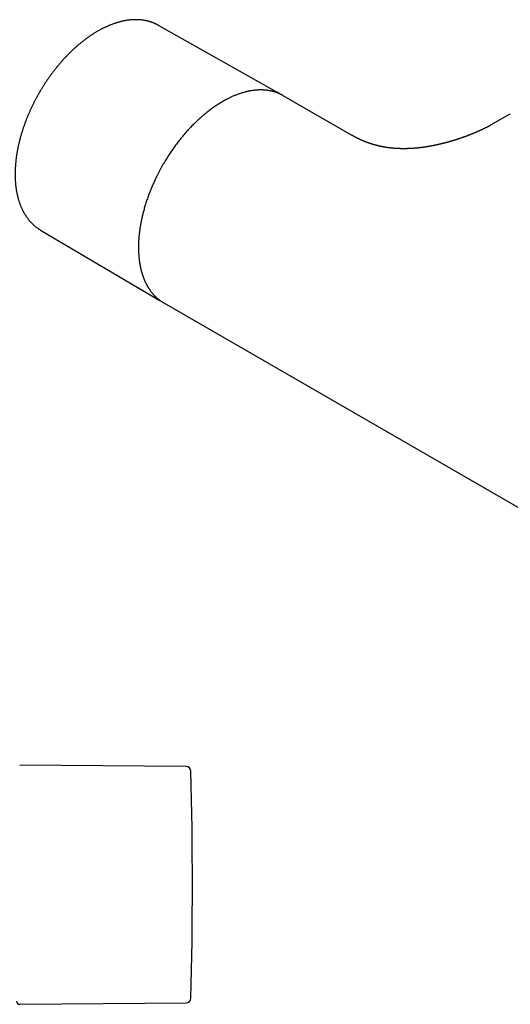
# Model space of a CAD drawing. Header units: millimetres. Extents: x 8 to 674, y 12 to 318.
# Tile 6 of 10: x 436 to 518, y 70 to 235. Entities that reach past the tile are written whole.
import ezdxf

# ---------------------------------------------------------------- set-up
doc = ezdxf.new("R2010")
doc.units = ezdxf.units.MM

msp = doc.modelspace()

# ---------------------------------------------------------------- linework, layer by layer
at = {"color": 7, "linetype": 'Continuous', "lineweight": 30}
for p, q in [((478.64, 222.58), (458.85, 233.72)), ((478.59, 222.6), (478.7, 222.54)), ((491.08, 215.4), (479.7, 221.97)), ((517.61, 218.91), (514.64, 217.19)), ((517.67, 218.94), (517.61, 218.91)), ((439.1, 199.51), (458.65, 187.94)), ((458.71, 187.91), (458.6, 187.97)), ((459.67, 187.35), (459.7, 187.33)), ((459.7, 187.33), (628.98, 89.61)), ((463.43, 109.81), (435.61, 110.05)), ((435.61, 70.06), (463.43, 70.3))]:
    msp.add_line(p, q, dxfattribs=at)
for centre, radius, start, end in [((463.43, 109.01), 0.8, 1.673, 89.5), ((-185.49, 90.05), 649.99, 358.32705, 1.67295), ((463.43, 71.1), 0.8, 270.5, 358.327), ((435.6, 70.56), 0.5, 180, 270.5)]:
    msp.add_arc(centre, radius, start, end, dxfattribs=at)
for points, knots in [([(458.85, 233.72), (458.83, 233.74), (458.76, 233.77), (458.64, 233.83), (458.5, 233.91), (458.36, 233.98), (458.21, 234.04), (458.06, 234.1), (457.92, 234.16), (457.76, 234.22), (457.61, 234.27), (457.46, 234.32), (457.3, 234.37), (457.14, 234.41), (456.98, 234.46), (456.82, 234.49), (456.66, 234.53), (456.5, 234.56), (456.33, 234.58), (456.16, 234.61), (455.99, 234.63), (455.82, 234.65), (455.65, 234.66), (455.48, 234.67), (455.3, 234.68), (455.13, 234.68), (454.95, 234.68), (454.77, 234.68), (454.59, 234.67), (454.41, 234.66), (454.23, 234.65), (454.05, 234.63), (453.86, 234.61), (453.68, 234.59), (453.49, 234.56), (453.31, 234.53), (453.12, 234.49), (452.93, 234.45), (452.74, 234.41), (452.55, 234.37), (452.36, 234.32), (452.17, 234.27), (451.98, 234.21), (451.78, 234.15), (451.59, 234.09), (451.4, 234.03), (451.2, 233.96), (451.01, 233.88), (450.81, 233.81), (450.62, 233.73), (450.42, 233.65), (450.23, 233.56), (450.03, 233.47), (449.84, 233.38), (449.64, 233.29), (449.44, 233.19), (449.25, 233.08), (449.05, 232.98), (448.85, 232.87), (448.66, 232.76), (448.46, 232.65), (448.27, 232.53), (448.07, 232.41), (447.87, 232.28), (447.68, 232.16), (447.48, 232.03), (447.29, 231.89), (447.09, 231.76), (446.9, 231.62), (446.71, 231.48), (446.51, 231.33), (446.32, 231.19), (446.13, 231.04), (445.94, 230.88), (445.74, 230.73), (445.55, 230.57), (445.36, 230.41), (445.17, 230.24), (444.99, 230.08), (444.8, 229.91), (444.61, 229.74), (444.42, 229.56), (444.24, 229.39), (444.05, 229.21), (443.87, 229.02), (443.69, 228.84), (443.5, 228.65), (443.32, 228.46), (443.14, 228.27), (442.96, 228.07), (442.78, 227.88), (442.61, 227.68), (442.43, 227.47), (442.25, 227.27), (442.09, 227.07), (441.92, 226.87), (441.77, 226.69), (441.62, 226.49), (441.46, 226.3), (441.31, 226.11), (441.16, 225.91), (441.02, 225.72), (440.87, 225.52), (440.72, 225.32), (440.58, 225.12), (440.44, 224.92), (440.3, 224.71), (440.16, 224.51), (440.02, 224.3), (439.88, 224.1), (439.75, 223.89), (439.62, 223.69), (439.49, 223.48), (439.36, 223.28), (439.24, 223.09), (439.14, 222.92), (439.05, 222.76), (438.96, 222.62), (438.9, 222.51), (438.87, 222.45)], [0, 0, 0, 0, 0.003772, 0.012116, 0.020467, 0.028826, 0.037195, 0.045574, 0.053965, 0.062367, 0.070783, 0.079212, 0.087655, 0.096113, 0.104587, 0.113077, 0.121583, 0.130106, 0.138646, 0.147203, 0.155778, 0.16437, 0.172979, 0.181606, 0.19025, 0.19891, 0.207588, 0.216282, 0.224991, 0.233716, 0.242456, 0.25121, 0.259978, 0.26876, 0.277554, 0.28636, 0.295177, 0.304005, 0.312844, 0.321692, 0.330549, 0.339414, 0.348287, 0.357167, 0.366053, 0.374946, 0.383845, 0.392748, 0.401656, 0.410569, 0.419486, 0.428406, 0.437329, 0.446255, 0.455184, 0.464115, 0.473048, 0.481984, 0.490921, 0.499859, 0.508799, 0.517741, 0.526684, 0.535628, 0.544574, 0.55352, 0.562468, 0.571418, 0.580368, 0.589321, 0.598274, 0.60723, 0.616187, 0.625147, 0.634108, 0.643072, 0.652039, 0.661009, 0.669982, 0.678959, 0.68794, 0.696925, 0.705915, 0.714911, 0.723913, 0.732921, 0.741936, 0.75096, 0.759992, 0.769035, 0.778088, 0.787154, 0.796233, 0.805327, 0.814439, 0.822616, 0.830792, 0.838966, 0.847137, 0.855305, 0.863471, 0.871633, 0.879791, 0.887944, 0.896092, 0.904233, 0.912365, 0.920486, 0.928593, 0.93668, 0.944738, 0.952753, 0.960696, 0.968508, 0.976036, 0.983054, 0.988016, 0.99326, 1, 1, 1, 1]), ([(438.87, 222.45), (438.82, 222.37), (438.76, 222.27), (438.67, 222.1), (438.59, 221.96), (438.5, 221.8), (438.4, 221.62), (438.3, 221.43), (438.2, 221.24), (438.1, 221.04), (437.99, 220.84), (437.89, 220.63), (437.79, 220.42), (437.68, 220.21), (437.58, 219.99), (437.48, 219.77), (437.38, 219.55), (437.28, 219.33), (437.18, 219.11), (437.08, 218.88), (436.99, 218.66), (436.89, 218.43), (436.8, 218.21), (436.71, 217.98), (436.62, 217.75), (436.54, 217.52), (436.45, 217.29), (436.37, 217.06), (436.29, 216.83), (436.21, 216.59), (436.13, 216.36), (436.06, 216.13), (435.98, 215.9), (435.91, 215.66), (435.84, 215.43), (435.78, 215.2), (435.71, 214.97), (435.65, 214.73), (435.59, 214.5), (435.53, 214.27), (435.48, 214.04), (435.42, 213.8), (435.37, 213.57), (435.32, 213.34), (435.28, 213.11), (435.23, 212.88), (435.19, 212.65), (435.15, 212.42), (435.11, 212.19), (435.08, 211.96), (435.04, 211.73), (435.01, 211.51), (434.98, 211.28), (434.96, 211.06), (434.94, 210.83), (434.92, 210.61), (434.9, 210.39), (434.88, 210.16), (434.87, 209.94), (434.86, 209.72), (434.85, 209.5), (434.84, 209.29), (434.84, 209.07), (434.84, 208.85), (434.84, 208.64), (434.84, 208.43), (434.85, 208.22), (434.85, 208.01), (434.87, 207.8), (434.88, 207.59), (434.9, 207.38), (434.91, 207.18), (434.93, 206.98), (434.96, 206.78), (434.98, 206.58), (435.01, 206.38), (435.04, 206.18), (435.08, 205.99), (435.11, 205.79), (435.15, 205.6), (435.19, 205.41), (435.24, 205.23), (435.28, 205.04), (435.33, 204.86), (435.38, 204.68), (435.43, 204.5), (435.49, 204.32), (435.55, 204.14), (435.61, 203.97), (435.67, 203.8), (435.74, 203.63), (435.8, 203.46), (435.87, 203.3), (435.95, 203.14), (436.02, 202.98), (436.1, 202.82), (436.18, 202.67), (436.26, 202.51), (436.34, 202.36), (436.43, 202.21), (436.52, 202.07), (436.61, 201.93), (436.7, 201.79), (436.8, 201.65), (436.9, 201.51), (437, 201.38), (437.1, 201.25), (437.2, 201.13), (437.31, 201), (437.42, 200.88), (437.53, 200.76), (437.64, 200.65), (437.76, 200.53), (437.87, 200.42), (437.99, 200.31), (438.11, 200.21), (438.24, 200.11), (438.36, 200.01), (438.49, 199.91), (438.62, 199.82), (438.75, 199.73), (438.88, 199.64), (439, 199.57), (439.07, 199.53), (439.1, 199.51)], [0, 0, 0, 0, 0.008643, 0.012224, 0.018162, 0.024343, 0.030984, 0.037924, 0.045098, 0.052452, 0.059951, 0.067566, 0.075277, 0.083068, 0.090927, 0.098844, 0.106811, 0.114822, 0.12287, 0.130952, 0.139064, 0.147203, 0.155366, 0.163551, 0.171755, 0.179978, 0.188217, 0.196471, 0.204739, 0.21302, 0.221313, 0.229617, 0.237931, 0.246255, 0.254588, 0.262929, 0.271279, 0.279636, 0.288, 0.296371, 0.304748, 0.313131, 0.32152, 0.329914, 0.338314, 0.346719, 0.355128, 0.363542, 0.371961, 0.380383, 0.38881, 0.39724, 0.405674, 0.414112, 0.422553, 0.430998, 0.439446, 0.447896, 0.45635, 0.464806, 0.473265, 0.481727, 0.490191, 0.498657, 0.507125, 0.515595, 0.524067, 0.532541, 0.541017, 0.549493, 0.557971, 0.56645, 0.574929, 0.58341, 0.59189, 0.600371, 0.608852, 0.617332, 0.625812, 0.634291, 0.642769, 0.651246, 0.659721, 0.668194, 0.676665, 0.685133, 0.693599, 0.702061, 0.71052, 0.718975, 0.727426, 0.735873, 0.744314, 0.752751, 0.761182, 0.769608, 0.778028, 0.786442, 0.79485, 0.803251, 0.811645, 0.820034, 0.828415, 0.83679, 0.845158, 0.85352, 0.861876, 0.870225, 0.878569, 0.886908, 0.895241, 0.90357, 0.911895, 0.920217, 0.928536, 0.936852, 0.945168, 0.953483, 0.961798, 0.970115, 0.978433, 0.986755, 0.995081, 1, 1, 1, 1]), ([(479.66, 221.99), (479.66, 222), (479.63, 222.01), (479.59, 222.03), (479.54, 222.06), (479.48, 222.09), (479.41, 222.13), (479.33, 222.17), (479.25, 222.21), (479.12, 222.27), (478.95, 222.35), (478.73, 222.43), (478.57, 222.5), (478.46, 222.53), (478.4, 222.55), (478.35, 222.57), (478.3, 222.58), (478.26, 222.6), (478.23, 222.61), (478.2, 222.62), (478.18, 222.62), (478.16, 222.63), (478.14, 222.63), (478.11, 222.64), (478.07, 222.65), (478.03, 222.66), (477.98, 222.68), (477.92, 222.69), (477.85, 222.71), (477.78, 222.73), (477.71, 222.74), (477.61, 222.76), (477.49, 222.79), (477.34, 222.82), (477.2, 222.84), (477.06, 222.86), (476.91, 222.88), (476.75, 222.9), (476.63, 222.91), (476.54, 222.91), (476.49, 222.92), (476.44, 222.92), (476.4, 222.92), (476.37, 222.92), (476.35, 222.92), (476.33, 222.93), (476.32, 222.93), (476.31, 222.93), (476.29, 222.93), (476.26, 222.93), (476.22, 222.93), (476.18, 222.93), (476.13, 222.93), (476.07, 222.93), (476.01, 222.93), (475.93, 222.93), (475.8, 222.93), (475.62, 222.93), (475.39, 222.92), (475.16, 222.9), (474.93, 222.88), (474.7, 222.85), (474.48, 222.82), (474.31, 222.79), (474.18, 222.77), (474.11, 222.76), (474.04, 222.75), (473.97, 222.73), (473.9, 222.72), (473.85, 222.71), (473.81, 222.7), (473.78, 222.69), (473.75, 222.69), (473.73, 222.68), (473.71, 222.68), (473.68, 222.67), (473.64, 222.66), (473.59, 222.65), (473.53, 222.64), (473.47, 222.62), (473.4, 222.6), (473.32, 222.58), (473.16, 222.54), (472.94, 222.48), (472.66, 222.39), (472.39, 222.31), (472.15, 222.22), (471.91, 222.13), (471.66, 222.03), (471.41, 221.93), (471.16, 221.82), (470.94, 221.72), (470.73, 221.62), (470.51, 221.51), (470.33, 221.42), (470.18, 221.34), (470.09, 221.29), (470, 221.25), (469.93, 221.21), (469.86, 221.17), (469.81, 221.14), (469.76, 221.12), (469.73, 221.1), (469.71, 221.09), (469.7, 221.08), (469.68, 221.07), (469.67, 221.06), (469.65, 221.05), (469.63, 221.04), (469.6, 221.02), (469.56, 221), (469.51, 220.97), (469.45, 220.94), (469.38, 220.89), (469.3, 220.85), (469.22, 220.8), (469.12, 220.74), (469.02, 220.68), (468.91, 220.61), (468.79, 220.53), (468.67, 220.45), (468.54, 220.37), (468.35, 220.25), (468.11, 220.08), (467.79, 219.86), (467.46, 219.61), (467.12, 219.35), (466.77, 219.07), (466.42, 218.78), (466.07, 218.48), (465.72, 218.17), (465.38, 217.86), (465.06, 217.56), (464.77, 217.27), (464.49, 217), (464.22, 216.71), (463.94, 216.42), (463.67, 216.12), (463.39, 215.8), (463.11, 215.48), (462.83, 215.15), (462.56, 214.82), (462.3, 214.49), (462.06, 214.18), (461.81, 213.86), (461.57, 213.53), (461.32, 213.18), (461.08, 212.84), (460.84, 212.5), (460.61, 212.15), (460.38, 211.79), (460.16, 211.43), (459.92, 211.05), (459.69, 210.66), (459.45, 210.25), (459.22, 209.83), (458.99, 209.4), (458.76, 208.96), (458.55, 208.54), (458.36, 208.16), (458.19, 207.79), (458.02, 207.43), (457.86, 207.06), (457.7, 206.68), (457.54, 206.3), (457.38, 205.91), (457.23, 205.51), (457.09, 205.13), (456.96, 204.75), (456.84, 204.39), (456.72, 204.04), (456.61, 203.68), (456.5, 203.33), (456.4, 202.97), (456.31, 202.63), (456.23, 202.3), (456.15, 201.99), (456.08, 201.68), (456.01, 201.38), (455.95, 201.1), (455.9, 200.83), (455.85, 200.58), (455.81, 200.33), (455.77, 200.1), (455.73, 199.88), (455.7, 199.67), (455.68, 199.5), (455.66, 199.36), (455.64, 199.26), (455.63, 199.15), (455.62, 199.04), (455.6, 198.91), (455.59, 198.76), (455.57, 198.6), (455.56, 198.44), (455.54, 198.26), (455.53, 198.07), (455.51, 197.87), (455.5, 197.69), (455.49, 197.54), (455.49, 197.41), (455.48, 197.28), (455.48, 197.15), (455.48, 197.04), (455.47, 196.93), (455.47, 196.82), (455.47, 196.72), (455.47, 196.63), (455.47, 196.57), (455.47, 196.53), (455.47, 196.5), (455.47, 196.48), (455.47, 196.46), (455.47, 196.45), (455.47, 196.43), (455.47, 196.4), (455.47, 196.36), (455.47, 196.31), (455.47, 196.25), (455.48, 196.18), (455.48, 196.11), (455.48, 196.02), (455.48, 195.94), (455.49, 195.85), (455.49, 195.76), (455.5, 195.63), (455.51, 195.46), (455.52, 195.26), (455.54, 195.06), (455.56, 194.86), (455.58, 194.68), (455.6, 194.52), (455.62, 194.36), (455.63, 194.25), (455.64, 194.16), (455.65, 194.11), (455.66, 194.07), (455.66, 194.03), (455.67, 193.99), (455.67, 193.97), (455.68, 193.95), (455.68, 193.92), (455.69, 193.89), (455.69, 193.85), (455.7, 193.81), (455.71, 193.76), (455.72, 193.7), (455.73, 193.64), (455.74, 193.58), (455.76, 193.51), (455.77, 193.44), (455.78, 193.38), (455.8, 193.28), (455.83, 193.16), (455.86, 193.02), (455.89, 192.89), (455.92, 192.77), (455.95, 192.65), (455.98, 192.55), (456.01, 192.46), (456.03, 192.38), (456.05, 192.32), (456.07, 192.26), (456.08, 192.2), (456.1, 192.15), (456.11, 192.1), (456.13, 192.06), (456.14, 192.03), (456.15, 191.99), (456.16, 191.96), (456.18, 191.91), (456.19, 191.87), (456.21, 191.81), (456.23, 191.75), (456.26, 191.67), (456.3, 191.58), (456.33, 191.48), (456.38, 191.36), (456.44, 191.22), (456.51, 191.06), (456.58, 190.89), (456.66, 190.72), (456.73, 190.58), (456.8, 190.45), (456.85, 190.35), (456.91, 190.25), (456.95, 190.16), (456.99, 190.1), (457.01, 190.06), (457.04, 190.02), (457.06, 189.98), (457.08, 189.94), (457.1, 189.91), (457.12, 189.89), (457.13, 189.87), (457.14, 189.85), (457.15, 189.83), (457.16, 189.81), (457.18, 189.79), (457.2, 189.75), (457.23, 189.72), (457.25, 189.67), (457.28, 189.63), (457.32, 189.58), (457.35, 189.52), (457.39, 189.47), (457.46, 189.37), (457.56, 189.24), (457.68, 189.09), (457.78, 188.96), (457.87, 188.85), (457.95, 188.77), (458.02, 188.69), (458.09, 188.61), (458.16, 188.54), (458.22, 188.48), (458.27, 188.43), (458.31, 188.39), (458.34, 188.36), (458.37, 188.33), (458.4, 188.3), (458.42, 188.29), (458.43, 188.27), (458.45, 188.26), (458.46, 188.24), (458.48, 188.23), (458.51, 188.2), (458.54, 188.17), (458.58, 188.14), (458.62, 188.1), (458.67, 188.06), (458.73, 188.01), (458.82, 187.93), (458.95, 187.83), (459.13, 187.7), (459.33, 187.56), (459.51, 187.44), (459.63, 187.37), (459.67, 187.35)], [0, 0, 0, 0, 0.000701, 0.002215, 0.003849, 0.005603, 0.007824, 0.010212, 0.012766, 0.015384, 0.02161, 0.027826, 0.034031, 0.035766, 0.037407, 0.03888, 0.040184, 0.041321, 0.04229, 0.04305, 0.04366, 0.044135, 0.044697, 0.045424, 0.04643, 0.047643, 0.049061, 0.050685, 0.052515, 0.054433, 0.056314, 0.058159, 0.062288, 0.066222, 0.06996, 0.073534, 0.07717, 0.081294, 0.085547, 0.08691, 0.088217, 0.089348, 0.090303, 0.09108, 0.091632, 0.092039, 0.092325, 0.092669, 0.093107, 0.093822, 0.094696, 0.095731, 0.097017, 0.098486, 0.10014, 0.101977, 0.10395, 0.10975, 0.115392, 0.120876, 0.126565, 0.132075, 0.137393, 0.142513, 0.144268, 0.145998, 0.147704, 0.149385, 0.151027, 0.152161, 0.153115, 0.153891, 0.154488, 0.154906, 0.155397, 0.156092, 0.156991, 0.158094, 0.159402, 0.160884, 0.162564, 0.164441, 0.166414, 0.173352, 0.180118, 0.185805, 0.191365, 0.196806, 0.202363, 0.208142, 0.214144, 0.218791, 0.223563, 0.228461, 0.233482, 0.23588, 0.238043, 0.239969, 0.24166, 0.243114, 0.244333, 0.245315, 0.246062, 0.246505, 0.246819, 0.247058, 0.247341, 0.24769, 0.248105, 0.248889, 0.249837, 0.250947, 0.252317, 0.253874, 0.255617, 0.257547, 0.259664, 0.261962, 0.264445, 0.267115, 0.269968, 0.272884, 0.27579, 0.2826, 0.289355, 0.297324, 0.305215, 0.313029, 0.321313, 0.329508, 0.337614, 0.34563, 0.353556, 0.360212, 0.366803, 0.37341, 0.380167, 0.387074, 0.394006, 0.401083, 0.408306, 0.415675, 0.422042, 0.428514, 0.435091, 0.441772, 0.448559, 0.455451, 0.462046, 0.468733, 0.475514, 0.482389, 0.489357, 0.49685, 0.504447, 0.51215, 0.519958, 0.527871, 0.53589, 0.542264, 0.548703, 0.555207, 0.561776, 0.56841, 0.575046, 0.582124, 0.589028, 0.595757, 0.602312, 0.608693, 0.614899, 0.620931, 0.627364, 0.633586, 0.639598, 0.645398, 0.650987, 0.65646, 0.661715, 0.666751, 0.671568, 0.676167, 0.680546, 0.684706, 0.68875, 0.692562, 0.696144, 0.698147, 0.70007, 0.701942, 0.703948, 0.706426, 0.709115, 0.712016, 0.715129, 0.718453, 0.721989, 0.725737, 0.729697, 0.732119, 0.734613, 0.737148, 0.739537, 0.741749, 0.743785, 0.745958, 0.747885, 0.749567, 0.751004, 0.751548, 0.752044, 0.75247, 0.752821, 0.753111, 0.753486, 0.754088, 0.754863, 0.755811, 0.756933, 0.758257, 0.759761, 0.761446, 0.763232, 0.765004, 0.76676, 0.7685, 0.772778, 0.776955, 0.781031, 0.785006, 0.788856, 0.792268, 0.795498, 0.798548, 0.799697, 0.800817, 0.801835, 0.802697, 0.803404, 0.803955, 0.804339, 0.804843, 0.805498, 0.806305, 0.807263, 0.808372, 0.809632, 0.810921, 0.812336, 0.813848, 0.815339, 0.816798, 0.818225, 0.821624, 0.824826, 0.82783, 0.830637, 0.833246, 0.835658, 0.837895, 0.839539, 0.841083, 0.842528, 0.843874, 0.84512, 0.846233, 0.847162, 0.84792, 0.848725, 0.849646, 0.850685, 0.851842, 0.853116, 0.854507, 0.856611, 0.858937, 0.861472, 0.864106, 0.868117, 0.872287, 0.876616, 0.881103, 0.885749, 0.888379, 0.891143, 0.894068, 0.897154, 0.898278, 0.899422, 0.900587, 0.901771, 0.902924, 0.903872, 0.904627, 0.90519, 0.905559, 0.906037, 0.906669, 0.907464, 0.908424, 0.909548, 0.910837, 0.912202, 0.913713, 0.915371, 0.917167, 0.918984, 0.924275, 0.929389, 0.934325, 0.937296, 0.940199, 0.943034, 0.945771, 0.948319, 0.950674, 0.952834, 0.954068, 0.955229, 0.956307, 0.957232, 0.957989, 0.958466, 0.958941, 0.959522, 0.960209, 0.961003, 0.962243, 0.963677, 0.965304, 0.967126, 0.969141, 0.971349, 0.976844, 0.982435, 0.989216, 0.996133, 1, 1, 1, 1]), ([(479.17, 222.25), (479.15, 222.26), (479.09, 222.3), (478.98, 222.37), (478.85, 222.46), (478.75, 222.51), (478.7, 222.54), (478.7, 222.54)], [0, 0, 0, 0, 0.131064, 0.414932, 0.698972, 0.983208, 1, 1, 1, 1]), ([(514.64, 217.2), (514.63, 217.19), (514.61, 217.17), (514.57, 217.15), (514.55, 217.14), (514.52, 217.13), (514.5, 217.11), (514.48, 217.1), (514.46, 217.09), (514.44, 217.08), (514.41, 217.06), (514.37, 217.04), (514.33, 217.02), (514.3, 217), (514.26, 216.98), (514.23, 216.96), (514.19, 216.94), (514.15, 216.92), (514.11, 216.9), (514.07, 216.87), (514.03, 216.85), (513.98, 216.82), (513.91, 216.79), (513.84, 216.75), (513.76, 216.71), (513.69, 216.67), (513.61, 216.63), (513.53, 216.59), (513.45, 216.55), (513.37, 216.51), (513.3, 216.48), (513.22, 216.44), (513.16, 216.41), (513.09, 216.38), (513.02, 216.34), (512.95, 216.31), (512.87, 216.27), (512.8, 216.24), (512.72, 216.2), (512.65, 216.17), (512.57, 216.13), (512.49, 216.1), (512.42, 216.06), (512.36, 216.04), (512.32, 216.02), (512.28, 216), (512.24, 215.98), (512.2, 215.97), (512.15, 215.94), (512.09, 215.92), (512.02, 215.89), (511.96, 215.86), (511.92, 215.84), (511.88, 215.82), (511.83, 215.81), (511.78, 215.78), (511.73, 215.76), (511.68, 215.74), (511.62, 215.72), (511.57, 215.7), (511.52, 215.67), (511.47, 215.65), (511.43, 215.64), (511.39, 215.62), (511.34, 215.6), (511.29, 215.58), (511.24, 215.56), (511.19, 215.54), (511.15, 215.52), (511.11, 215.51), (511.06, 215.49), (511.03, 215.47), (510.99, 215.46), (510.96, 215.45), (510.94, 215.44), (510.91, 215.43), (510.88, 215.41), (510.83, 215.39), (510.77, 215.37), (510.7, 215.35), (510.63, 215.32), (510.57, 215.3), (510.51, 215.28), (510.46, 215.25), (510.41, 215.23), (510.36, 215.22), (510.3, 215.2), (510.24, 215.17), (510.17, 215.15), (510.09, 215.12), (510.01, 215.09), (509.91, 215.05), (509.81, 215.02), (509.7, 214.98), (509.59, 214.94), (509.46, 214.89), (509.33, 214.85), (509.18, 214.8), (509.05, 214.76), (508.93, 214.72), (508.82, 214.68), (508.71, 214.65), (508.62, 214.62), (508.54, 214.59), (508.49, 214.57), (508.45, 214.56), (508.43, 214.56), (508.41, 214.55), (508.39, 214.54), (508.37, 214.54), (508.34, 214.53), (508.31, 214.52), (508.26, 214.5), (508.2, 214.49), (508.15, 214.47), (508.09, 214.45), (508.03, 214.43), (507.98, 214.42), (507.92, 214.4), (507.88, 214.39), (507.84, 214.38), (507.79, 214.36), (507.74, 214.35), (507.67, 214.33), (507.6, 214.31), (507.52, 214.29), (507.45, 214.26), (507.37, 214.24), (507.3, 214.22), (507.23, 214.2), (507.17, 214.19), (507.12, 214.17), (507.06, 214.16), (507, 214.14), (506.93, 214.12), (506.86, 214.1), (506.78, 214.08), (506.71, 214.06), (506.63, 214.04), (506.54, 214.02), (506.45, 214), (506.37, 213.98), (506.29, 213.96), (506.21, 213.94), (506.12, 213.92), (506.02, 213.89), (505.93, 213.87), (505.85, 213.85), (505.76, 213.83), (505.68, 213.81), (505.61, 213.8), (505.56, 213.79), (505.52, 213.78), (505.49, 213.77), (505.45, 213.76), (505.4, 213.75), (505.36, 213.74), (505.3, 213.73), (505.25, 213.72), (505.19, 213.71), (505.13, 213.69), (505.06, 213.68), (504.99, 213.66), (504.93, 213.65), (504.88, 213.64), (504.84, 213.64), (504.8, 213.63), (504.77, 213.62), (504.73, 213.61), (504.7, 213.61), (504.65, 213.6), (504.59, 213.59), (504.52, 213.57), (504.44, 213.56), (504.36, 213.54), (504.29, 213.53), (504.24, 213.52), (504.21, 213.52), (504.18, 213.51), (504.15, 213.51), (504.11, 213.5), (504.07, 213.49), (504.01, 213.48), (503.94, 213.47), (503.88, 213.46), (503.82, 213.45), (503.78, 213.44), (503.74, 213.44), (503.7, 213.43), (503.65, 213.42), (503.59, 213.41), (503.52, 213.4), (503.47, 213.39), (503.42, 213.39), (503.36, 213.38), (503.28, 213.37), (503.18, 213.35), (503.07, 213.34), (502.96, 213.32), (502.84, 213.31), (502.73, 213.29), (502.64, 213.28), (502.58, 213.27), (502.51, 213.27), (502.43, 213.26), (502.36, 213.25), (502.29, 213.24), (502.22, 213.23), (502.14, 213.23), (502.06, 213.22), (501.99, 213.21), (501.93, 213.21), (501.86, 213.2), (501.79, 213.19), (501.71, 213.19), (501.63, 213.18), (501.56, 213.17), (501.49, 213.17), (501.42, 213.16), (501.36, 213.16), (501.29, 213.16), (501.23, 213.15), (501.17, 213.15), (501.09, 213.14), (501, 213.14), (500.9, 213.13), (500.79, 213.13), (500.67, 213.12), (500.55, 213.12), (500.43, 213.12), (500.33, 213.11), (500.22, 213.11), (500.11, 213.11), (500.01, 213.11), (499.92, 213.11), (499.83, 213.11), (499.74, 213.11), (499.65, 213.11), (499.55, 213.11), (499.45, 213.11), (499.36, 213.11), (499.28, 213.11), (499.22, 213.12), (499.16, 213.12), (499.09, 213.12), (499.04, 213.12), (498.98, 213.12), (498.93, 213.13), (498.88, 213.13), (498.83, 213.13), (498.77, 213.13), (498.71, 213.14), (498.65, 213.14), (498.59, 213.14), (498.54, 213.15), (498.48, 213.15), (498.42, 213.15), (498.36, 213.16), (498.29, 213.16), (498.19, 213.17), (498.08, 213.18), (497.95, 213.19), (497.82, 213.21), (497.71, 213.22), (497.62, 213.23), (497.56, 213.24), (497.51, 213.24), (497.46, 213.25), (497.41, 213.25), (497.34, 213.26), (497.27, 213.27), (497.19, 213.28), (497.1, 213.3), (497.01, 213.31), (496.92, 213.32), (496.84, 213.34), (496.77, 213.35), (496.71, 213.36), (496.66, 213.37), (496.6, 213.38), (496.53, 213.39), (496.45, 213.4), (496.36, 213.42), (496.27, 213.44), (496.19, 213.45), (496.12, 213.47), (496.04, 213.48), (495.97, 213.5), (495.91, 213.51), (495.84, 213.53), (495.78, 213.54), (495.72, 213.55), (495.66, 213.57), (495.58, 213.59), (495.51, 213.6), (495.44, 213.62), (495.35, 213.64), (495.27, 213.67), (495.18, 213.69), (495.09, 213.71), (495, 213.74), (494.9, 213.76), (494.81, 213.79), (494.72, 213.82), (494.64, 213.84), (494.56, 213.87), (494.49, 213.89), (494.42, 213.91), (494.34, 213.94), (494.25, 213.97), (494.17, 214), (494.09, 214.02), (494.04, 214.04), (494.01, 214.05), (493.97, 214.06), (493.94, 214.07), (493.9, 214.09), (493.84, 214.11), (493.78, 214.13), (493.72, 214.15), (493.66, 214.18), (493.6, 214.2), (493.53, 214.23), (493.45, 214.26), (493.36, 214.29), (493.29, 214.32), (493.21, 214.35), (493.16, 214.37), (493.12, 214.39), (493.09, 214.4), (493.06, 214.42), (493.02, 214.43), (492.98, 214.45), (492.93, 214.47), (492.87, 214.5), (492.8, 214.53), (492.73, 214.56), (492.66, 214.59), (492.6, 214.62), (492.54, 214.64), (492.5, 214.67), (492.45, 214.69), (492.4, 214.71), (492.35, 214.73), (492.3, 214.76), (492.26, 214.78), (492.22, 214.79), (492.19, 214.81), (492.16, 214.82), (492.13, 214.84), (492.09, 214.86), (492.06, 214.88), (492.02, 214.89), (491.98, 214.91), (491.94, 214.94), (491.9, 214.96), (491.87, 214.97), (491.84, 214.98), (491.82, 214.99), (491.8, 215.01), (491.77, 215.02), (491.74, 215.04), (491.7, 215.06), (491.66, 215.08), (491.62, 215.1), (491.58, 215.12), (491.55, 215.14), (491.52, 215.16), (491.49, 215.17), (491.46, 215.19), (491.44, 215.2), (491.42, 215.21), (491.41, 215.22), (491.4, 215.22), (491.39, 215.23), (491.37, 215.24), (491.34, 215.26), (491.3, 215.28), (491.25, 215.31), (491.19, 215.34), (491.13, 215.37), (491.1, 215.39), (491.08, 215.4)], [0, 0, 0, 0, 0.002737, 0.00504, 0.006908, 0.008397, 0.009691, 0.010802, 0.012329, 0.014037, 0.015927, 0.018527, 0.021026, 0.023264, 0.025463, 0.02798, 0.030695, 0.033216, 0.035648, 0.038146, 0.040897, 0.043361, 0.048009, 0.052385, 0.057433, 0.061762, 0.066803, 0.071429, 0.0765, 0.080399, 0.085079, 0.089145, 0.093207, 0.096762, 0.100266, 0.104972, 0.108878, 0.113042, 0.116989, 0.120994, 0.125107, 0.129187, 0.133954, 0.136297, 0.138517, 0.140567, 0.142427, 0.144296, 0.14641, 0.150102, 0.153642, 0.156907, 0.158877, 0.160763, 0.162927, 0.165405, 0.168106, 0.170745, 0.173299, 0.175767, 0.178385, 0.180637, 0.182545, 0.184545, 0.186791, 0.189287, 0.192046, 0.193878, 0.195811, 0.197845, 0.199947, 0.201833, 0.203411, 0.204718, 0.205753, 0.206669, 0.20853, 0.210835, 0.213584, 0.216718, 0.219742, 0.222547, 0.225133, 0.227723, 0.230047, 0.232173, 0.234488, 0.237055, 0.240216, 0.24369, 0.247478, 0.25158, 0.255997, 0.260728, 0.265637, 0.270359, 0.276843, 0.28289, 0.288498, 0.293667, 0.298397, 0.302614, 0.306396, 0.309678, 0.312452, 0.313357, 0.314191, 0.314954, 0.315646, 0.316396, 0.317434, 0.319034, 0.321042, 0.323295, 0.325564, 0.327893, 0.330237, 0.332579, 0.334704, 0.336543, 0.338098, 0.339625, 0.341913, 0.344586, 0.347496, 0.350459, 0.353476, 0.356545, 0.359498, 0.361952, 0.364163, 0.366274, 0.368569, 0.371057, 0.373546, 0.376496, 0.379137, 0.382056, 0.385272, 0.388694, 0.392117, 0.395178, 0.398075, 0.401167, 0.404656, 0.408392, 0.411862, 0.414761, 0.417771, 0.422006, 0.424026, 0.425613, 0.426849, 0.428188, 0.429852, 0.431386, 0.433105, 0.435007, 0.437086, 0.439041, 0.441669, 0.44425, 0.446828, 0.449374, 0.450682, 0.452005, 0.453394, 0.454851, 0.456159, 0.457185, 0.458712, 0.460946, 0.463876, 0.466844, 0.469722, 0.472511, 0.474026, 0.475303, 0.476342, 0.477187, 0.478418, 0.48016, 0.48218, 0.484698, 0.486993, 0.489062, 0.490821, 0.492101, 0.49317, 0.494887, 0.497422, 0.499841, 0.501903, 0.503609, 0.505047, 0.508387, 0.511803, 0.515647, 0.51977, 0.524096, 0.528507, 0.531089, 0.533204, 0.535622, 0.538462, 0.54103, 0.543451, 0.54591, 0.548655, 0.551412, 0.553999, 0.556123, 0.558198, 0.560771, 0.56359, 0.566444, 0.569199, 0.571639, 0.573804, 0.576021, 0.578329, 0.580485, 0.582457, 0.585273, 0.588359, 0.591813, 0.595472, 0.599928, 0.605013, 0.608198, 0.612015, 0.616153, 0.619607, 0.623178, 0.626508, 0.629393, 0.63262, 0.635705, 0.639057, 0.642962, 0.646141, 0.649082, 0.651032, 0.653197, 0.655536, 0.657679, 0.6595, 0.661134, 0.662916, 0.665033, 0.667174, 0.669338, 0.67143, 0.673265, 0.675527, 0.677597, 0.679647, 0.681777, 0.68428, 0.687173, 0.692007, 0.696879, 0.701669, 0.70634, 0.709017, 0.711299, 0.713187, 0.714824, 0.716607, 0.719118, 0.721878, 0.724878, 0.728166, 0.73182, 0.73535, 0.738364, 0.740877, 0.743131, 0.744994, 0.74712, 0.749871, 0.753246, 0.756768, 0.760066, 0.763141, 0.765994, 0.769148, 0.772, 0.77469, 0.777246, 0.779666, 0.782082, 0.784702, 0.787659, 0.790784, 0.794046, 0.797458, 0.801948, 0.806705, 0.81157, 0.816137, 0.820606, 0.824786, 0.828716, 0.831582, 0.834359, 0.837076, 0.839762, 0.84243, 0.845922, 0.849452, 0.853061, 0.854876, 0.856474, 0.857812, 0.859258, 0.861239, 0.863757, 0.866594, 0.869455, 0.872213, 0.874866, 0.877413, 0.881826, 0.885876, 0.889563, 0.892887, 0.895836, 0.897393, 0.898703, 0.90023, 0.902008, 0.904038, 0.906322, 0.9094, 0.912734, 0.916126, 0.919575, 0.923081, 0.925408, 0.927762, 0.930141, 0.932547, 0.934935, 0.937065, 0.939255, 0.941009, 0.942413, 0.943872, 0.945509, 0.947265, 0.949302, 0.951065, 0.953029, 0.955196, 0.957513, 0.959042, 0.960206, 0.961067, 0.962091, 0.963596, 0.965446, 0.967522, 0.96964, 0.9718, 0.973527, 0.975279, 0.977057, 0.9788, 0.980255, 0.981338, 0.982135, 0.98265, 0.983126, 0.983877, 0.984906, 0.986212, 0.988388, 0.991061, 0.994237, 0.99792, 1, 1, 1, 1]), ([(458.71, 187.91), (458.71, 187.91), (458.76, 187.88), (458.85, 187.83), (458.99, 187.75), (459.11, 187.69), (459.18, 187.66), (459.2, 187.65)], [0, 0, 0, 0, 0.009279, 0.290574, 0.572104, 0.853888, 1, 1, 1, 1])]:
    msp.add_open_spline(points, degree=3, knots=knots, dxfattribs=at)

doc.saveas('drawing.dxf')
